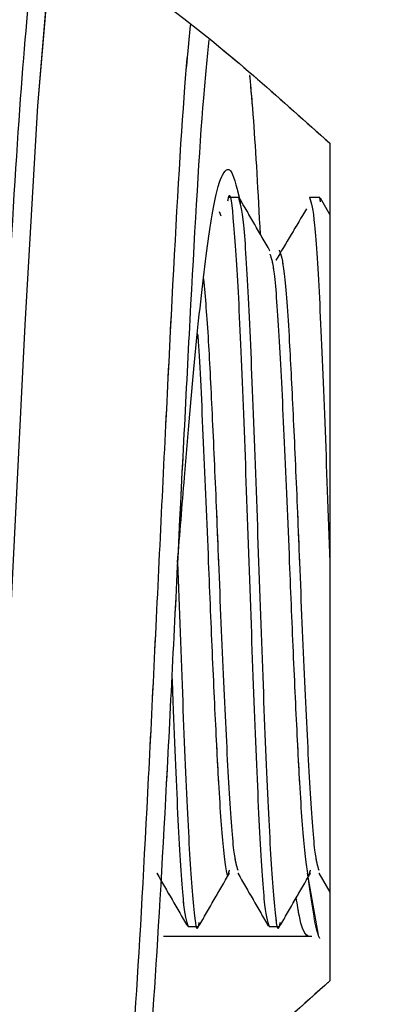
# Model space of a CAD drawing. Header units: inches. Extents: x 0.1 to 16.9, y 0.1 to 10.9.
# Tile 174 of 235: x 6.3947 to 6.4073, y 3.4503 to 3.4841. Entities that reach past the tile are written whole.
import ezdxf

# ---------------------------------------------------------------- set-up
doc = ezdxf.new("R2010")
doc.units = ezdxf.units.IN
doc.header["$MEASUREMENT"] = 0
doc.linetypes.add('PHANTOM', pattern=[0.5, 0.25, -0.05, 0.05, -0.05, 0.05, -0.05])
doc.layers.add('FORMAT', color=7, linetype='Continuous')
doc.styles.add('SLDTEXTSTYLE0', font='TXT', dxfattribs={"width": 0.75})
doc.dimstyles.new('SLDDIMSTYLE4', dxfattribs={"dimtxt": 0.125, "dimasz": 0.13, "dimexe": 0, "dimexo": 0.0625, "dimgap": 0.03125, "dimtad": 0, "dimtih": 1, "dimtoh": 1, "dimdec": 0, "dimlfac": 15, "dimrnd": 1e-09, "dimzin": 12, "dimdsep": 46, "dimtxsty": 'SLDTEXTSTYLE0', "dimsah": 1, "dimcen": 0.09, "dimadec": 0, "dimazin": 3, "dimtfac": 1, "dimtdec": 0, "dimtofl": 0, "dimtmove": 0, "dimatfit": 3, "dimfxl": 0, "dimfrac": 2, "dimtolj": 1, "dimtzin": 12, "dimarcsym": 0})
doc.dimstyles.new('SLDDIMSTYLE5', dxfattribs={"dimtxt": 0.125, "dimasz": 0.13, "dimexe": 0, "dimexo": 0.0625, "dimgap": 0.03125, "dimtad": 0, "dimtih": 1, "dimtoh": 1, "dimlfac": 15, "dimrnd": 1e-09, "dimzin": 4, "dimdsep": 46, "dimtxsty": 'SLDTEXTSTYLE0', "dimsah": 1, "dimcen": 0.09, "dimadec": 0, "dimazin": 1, "dimtfac": 1, "dimtmove": 0, "dimatfit": 0, "dimfxl": 0, "dimfrac": 2, "dimtolj": 1, "dimtzin": 12, "dimarcsym": 0})
doc.dimstyles.new('SLDDIMSTYLE6', dxfattribs={"dimtxt": 0.125, "dimasz": 0.13, "dimexe": 0, "dimexo": 0.0625, "dimgap": 0.03125, "dimtad": 0, "dimtih": 1, "dimtoh": 1, "dimdec": 0, "dimlfac": 15, "dimrnd": 1e-09, "dimzin": 12, "dimdsep": 46, "dimtxsty": 'SLDTEXTSTYLE0', "dimsah": 1, "dimcen": 0.09, "dimadec": 0, "dimazin": 3, "dimtfac": 1, "dimtdec": 3, "dimtofl": 0, "dimtmove": 0, "dimatfit": 3, "dimfxl": 0, "dimfrac": 2, "dimtolj": 1, "dimtzin": 12, "dimarcsym": 0})

# ---------------------------------------------------------------- blocks, each defined once
blk = doc.blocks.new('_D_21')
at = {"layer": 'FORMAT'}
for p, q in [((7.424901, 4.156452), (7.386815, 4.156452)), ((7.386815, 4.156452), (7.386815, 3.958014)), ((7.748165, 4.156452), (7.786251, 4.156452)), ((7.786251, 4.156452), (7.786251, 3.958014)), ((6.396999, 3.976417), (6.146999, 3.976417)), ((6.596999, 3.976417), (7.305283, 3.976417)), ((7.386815, 3.958014), (7.424901, 3.958014)), ((7.786251, 3.958014), (7.748165, 3.958014))]:
    blk.add_line(p, q, dxfattribs=at)
for points in [[(6.396999, 3.976417), (6.266999, 3.996417), (6.266999, 3.956417)], [(6.596999, 3.976417), (6.726999, 3.956417), (6.726999, 3.996417)]]:
    blk.add_solid(points, dxfattribs=at)
at = {"layer": 'FORMAT', "char_height": 0.125, "attachment_point": 1, "style": 'SLDTEXTSTYLE0'}
for s, insert in [('76.2', (7.424901, 4.119148)), ('%%c', (7.330643, 3.932125)), ('3.00', (7.519159, 3.932125))]:
    blk.add_mtext(s, dxfattribs=dict(at, insert=insert))
blk = doc.blocks.new('_D_22')
at = {"layer": 'FORMAT'}
for p, q in [((9.091028, 9.137114), (4.71536, 9.137114)), ((4.84036, 9.137114), (4.84036, 7.143799)), ((4.655638, 7.118408), (4.617552, 7.118408)), ((4.617552, 7.118408), (4.617552, 6.919971)), ((5.025082, 7.118408), (5.063168, 7.118408)), ((5.063168, 7.118408), (5.063168, 6.919971)), ((4.617552, 6.919971), (4.655638, 6.919971)), ((5.063168, 6.919971), (5.025082, 6.919971)), ((4.84036, 2.97379), (4.84036, 6.732948)), ((7.471999, 2.97379), (4.71536, 2.97379))]:
    blk.add_line(p, q, dxfattribs=at)
for points in [[(4.84036, 9.137114), (4.82036, 9.007114), (4.86036, 9.007114)], [(4.84036, 2.97379), (4.86036, 3.10379), (4.82036, 3.10379)]]:
    blk.add_solid(points, dxfattribs=at)
at = {"layer": 'FORMAT', "char_height": 0.125, "attachment_point": 1, "style": 'SLDTEXTSTYLE0'}
for s, insert in [('2348', (4.655638, 7.081104)), ('92', (4.747999, 6.894082))]:
    blk.add_mtext(s, dxfattribs=dict(at, insert=insert))
blk = doc.blocks.new('_D_23')
at = {"layer": 'FORMAT'}
for p, q in [((6.468857, 6.347295), (5.121368, 6.347295)), ((5.246368, 6.347295), (5.246368, 5.168048)), ((5.061646, 5.142657), (5.02356, 5.142657)), ((5.02356, 5.142657), (5.02356, 4.94422)), ((5.431091, 5.142657), (5.469176, 5.142657)), ((5.469176, 5.142657), (5.469176, 4.94422)), ((5.02356, 4.94422), (5.061646, 4.94422)), ((5.469176, 4.94422), (5.431091, 4.94422)), ((5.246368, 2.97379), (5.246368, 4.757197)), ((7.471999, 2.97379), (5.121368, 2.97379))]:
    blk.add_line(p, q, dxfattribs=at)
for points in [[(5.246368, 6.347295), (5.226368, 6.217295), (5.266368, 6.217295)], [(5.246368, 2.97379), (5.266368, 3.10379), (5.226368, 3.10379)]]:
    blk.add_solid(points, dxfattribs=at)
at = {"layer": 'FORMAT', "char_height": 0.125, "attachment_point": 1, "style": 'SLDTEXTSTYLE0'}
for s, insert in [('1285', (5.061646, 5.105353)), ('51', (5.154007, 4.91833))]:
    blk.add_mtext(s, dxfattribs=dict(at, insert=insert))

msp = doc.modelspace()

# ---------------------------------------------------------------- linework, layer by layer
at = {"color": 7, "linetype": 'Continuous', "lineweight": 25}
for p, q in [((6.405332, 3.479815), (6.405332, 3.451098)), ((6.402207, 3.477957), (6.40186, 3.477957)), ((6.404985, 3.477957), (6.404638, 3.477957)), ((6.405012, 3.477809), (6.404985, 3.477957)), ((6.405332, 3.477378), (6.40501, 3.477935)), ((6.401603, 3.477313), (6.401546, 3.477466)), ((6.400109, 3.465457), (6.400109, 3.465461)), ((6.40456, 3.45479), (6.404931, 3.452669)), ((6.404956, 3.454787), (6.405332, 3.454136)), ((6.400471, 3.452957), (6.400818, 3.452957)), ((6.403249, 3.452957), (6.403596, 3.452957))]:
    msp.add_line(p, q, dxfattribs=at)
at = {"color": 7, "linetype": 'PHANTOM', "lineweight": 18}
for p, q in [((6.405332, 3.479815), (6.405332, 3.451098)), ((6.405332, 3.479815), (6.405332, 3.451098)), ((6.405332, 3.479815), (6.405332, 3.451098)), ((6.402207, 3.477957), (6.40186, 3.477957)), ((6.402207, 3.477957), (6.40186, 3.477957)), ((6.402207, 3.477957), (6.40186, 3.477957)), ((6.404985, 3.477957), (6.404638, 3.477957)), ((6.404985, 3.477957), (6.404638, 3.477957)), ((6.404985, 3.477957), (6.404638, 3.477957)), ((6.405012, 3.477809), (6.404985, 3.477957)), ((6.405012, 3.477809), (6.404985, 3.477957)), ((6.405012, 3.477809), (6.404985, 3.477957)), ((6.405332, 3.477378), (6.40501, 3.477935)), ((6.405332, 3.477378), (6.40501, 3.477935)), ((6.405332, 3.477378), (6.40501, 3.477935)), ((6.400109, 3.465457), (6.400109, 3.465461)), ((6.400109, 3.465457), (6.400109, 3.465461)), ((6.400109, 3.465457), (6.400109, 3.465461)), ((6.40456, 3.45479), (6.404931, 3.452669)), ((6.40456, 3.45479), (6.404931, 3.452669)), ((6.404956, 3.454787), (6.405332, 3.454136)), ((6.404956, 3.454787), (6.405332, 3.454136)), ((6.404956, 3.454787), (6.405332, 3.454136)), ((6.400471, 3.452957), (6.400818, 3.452957)), ((6.400471, 3.452957), (6.400818, 3.452957)), ((6.400471, 3.452957), (6.400818, 3.452957)), ((6.403249, 3.452957), (6.403596, 3.452957)), ((6.403249, 3.452957), (6.403596, 3.452957)), ((6.403249, 3.452957), (6.403596, 3.452957))]:
    msp.add_line(p, q, dxfattribs=at)
at = {"color": 7, "linetype": 'Continuous', "lineweight": 25, "flags": 128}
msp.add_lwpolyline([(6.395876, 3.486817), (6.395736, 3.486199), (6.395307, 3.481096), (6.394871, 3.473594), (6.394439, 3.464838), (6.394009, 3.456169), (6.393571, 3.448932), (6.393142, 3.444239), (6.392709, 3.44279), (6.392709, 3.44279)], dxfattribs=at)
at = {"color": 7, "linetype": 'PHANTOM', "lineweight": 18, "flags": 128}
msp.add_lwpolyline([(6.395876, 3.486817), (6.395736, 3.486199), (6.395307, 3.481096), (6.394871, 3.473594), (6.394439, 3.464838), (6.394009, 3.456169), (6.393571, 3.448932), (6.393142, 3.444239), (6.392709, 3.44279), (6.392709, 3.44279)], dxfattribs=at)
msp.add_lwpolyline([(6.395876, 3.486817), (6.395736, 3.486199), (6.395307, 3.481096), (6.394871, 3.473594), (6.394439, 3.464838), (6.394009, 3.456169), (6.393571, 3.448932), (6.393142, 3.444239), (6.392709, 3.44279), (6.392709, 3.44279)], dxfattribs=at)
msp.add_lwpolyline([(6.395876, 3.486817), (6.395736, 3.486199), (6.395307, 3.481096), (6.394871, 3.473594), (6.394439, 3.464838), (6.394009, 3.456169), (6.393571, 3.448932), (6.393142, 3.444239), (6.392709, 3.44279), (6.392709, 3.44279)], dxfattribs=at)
at = {"color": 7, "linetype": 'Continuous', "lineweight": 25}
for points, knots in [([(6.405332, 3.451098), (6.403498, 3.449455), (6.399826, 3.446164), (6.392293, 3.44158), (6.383116, 3.437367), (6.373209, 3.434747), (6.364379, 3.433946), (6.357406, 3.434701), (6.351615, 3.436676), (6.347265, 3.439286), (6.343705, 3.442618), (6.340265, 3.447243), (6.337807, 3.452887), (6.336478, 3.458998), (6.33588, 3.4651), (6.336372, 3.472579), (6.338685, 3.480617), (6.342141, 3.486563), (6.346102, 3.490678), (6.350499, 3.493714), (6.355882, 3.49583), (6.363011, 3.496945), (6.371425, 3.496487), (6.38106, 3.494155), (6.390844, 3.490183), (6.399157, 3.485355), (6.403687, 3.481291), (6.405332, 3.479815)], [0, 0, 0, 0, 0.035497, 0.071069, 0.131693, 0.192323, 0.239533, 0.28668, 0.320181, 0.35364, 0.379798, 0.405928, 0.449219, 0.471057, 0.492887, 0.531919, 0.570016, 0.610827, 0.639832, 0.668873, 0.708087, 0.747359, 0.801796, 0.856295, 0.912266, 0.968144, 1, 1, 1, 1]), ([(6.392076, 3.443416), (6.392221, 3.443641), (6.39251, 3.444091), (6.392936, 3.448931), (6.393378, 3.456073), (6.393805, 3.46473), (6.394237, 3.473451), (6.394677, 3.481044), (6.3951, 3.485875), (6.395402, 3.487987), (6.395555, 3.487438), (6.395563, 3.487409)], [0, 0, 0, 0, 0.124277, 0.248344, 0.372517, 0.496756, 0.620854, 0.744912, 0.868947, 0.993249, 1, 1, 1, 1]), ([(6.398273, 3.445447), (6.39839, 3.446681), (6.398651, 3.449409), (6.399066, 3.456836), (6.399496, 3.465768), (6.399924, 3.474567), (6.400284, 3.481067), (6.400489, 3.4832), (6.400551, 3.483851)], [0, 0, 0, 0, 0.15685, 0.346987, 0.536964, 0.726819, 0.916636, 1, 1, 1, 1]), ([(6.401181, 3.483364), (6.401119, 3.482748), (6.400915, 3.480702), (6.400557, 3.474418), (6.400129, 3.465877), (6.399699, 3.457178), (6.399277, 3.44984), (6.399011, 3.447107), (6.398887, 3.445836)], [0, 0, 0, 0, 0.081197, 0.269745, 0.45834, 0.647011, 0.835889, 1, 1, 1, 1]), ([(6.402956, 3.476684), (6.402878, 3.478114), (6.402755, 3.480375), (6.402635, 3.481658), (6.402591, 3.482129)], [0, 0, 0, 0, 0.632741, 1, 1, 1, 1]), ([(6.400108, 3.465443), (6.400189, 3.466422), (6.400395, 3.468922), (6.400714, 3.472692), (6.401094, 3.47615), (6.401458, 3.478404), (6.401754, 3.478991), (6.402016, 3.478838), (6.402166, 3.478204), (6.402273, 3.477754)], [0, 0, 0, 0, 0.11035, 0.281937, 0.45361, 0.625149, 0.79683, 0.855829, 1, 1, 1, 1]), ([(6.401839, 3.477843), (6.401846, 3.477885), (6.401911, 3.478274), (6.402034, 3.477187), (6.402207, 3.474558), (6.402381, 3.470356), (6.402555, 3.465461), (6.402728, 3.460542), (6.402902, 3.456411), (6.403075, 3.45352), (6.403191, 3.453145), (6.403249, 3.452957)], [0, 0, 0, 0, 0.014764, 0.137918, 0.261073, 0.384227, 0.507382, 0.630536, 0.753691, 0.876845, 1, 1, 1, 1]), ([(6.403623, 3.453104), (6.403614, 3.453049), (6.403547, 3.452639), (6.403423, 3.453719), (6.403249, 3.456358), (6.403075, 3.460557), (6.402902, 3.465453), (6.402728, 3.470372), (6.402555, 3.474502), (6.402381, 3.477393), (6.402265, 3.477769), (6.402207, 3.477957)], [0, 0, 0, 0, 0.019006, 0.14163, 0.264254, 0.386879, 0.509503, 0.632127, 0.754751, 0.877376, 1, 1, 1, 1]), ([(6.403279, 3.476127), (6.403104, 3.476428), (6.402756, 3.477031), (6.402407, 3.477633), (6.402233, 3.477935)], [0, 0, 0, 0, 0.49994, 1, 1, 1, 1]), ([(6.404528, 3.477561), (6.404354, 3.477268), (6.404006, 3.476681), (6.403658, 3.476096), (6.403484, 3.475803)], [0, 0, 0, 0, 0.50001, 1, 1, 1, 1]), ([(6.403596, 3.476153), (6.403654, 3.475992), (6.40377, 3.475672), (6.403933, 3.47336), (6.404079, 3.47041), (6.404201, 3.467703), (6.404323, 3.464631), (6.404465, 3.461247), (6.404638, 3.457726), (6.404802, 3.455351), (6.404908, 3.455039), (6.404956, 3.454897)], [0, 0, 0, 0, 0.127573, 0.255146, 0.356653, 0.459441, 0.511043, 0.638616, 0.766188, 0.893761, 1, 1, 1, 1]), ([(6.403278, 3.476016), (6.403326, 3.475874), (6.403432, 3.475562), (6.403596, 3.473188), (6.40377, 3.469665), (6.403933, 3.465739), (6.404079, 3.46211), (6.404201, 3.45958), (6.404323, 3.457222), (6.404465, 3.455412), (6.40459, 3.454488), (6.404657, 3.454847), (6.404667, 3.454898)], [0, 0, 0, 0, 0.103876, 0.228784, 0.353692, 0.4786, 0.577987, 0.678629, 0.729152, 0.85406, 0.978968, 1, 1, 1, 1]), ([(6.401005, 3.475167), (6.401059, 3.474532), (6.401159, 3.473351), (6.401301, 3.47039), (6.401423, 3.467705), (6.401545, 3.46463), (6.401687, 3.461247), (6.40186, 3.457726), (6.402024, 3.455351), (6.40213, 3.455039), (6.402178, 3.454897)], [0, 0, 0, 0, 0.13689, 0.254512, 0.37362, 0.433414, 0.581241, 0.729067, 0.876894, 1, 1, 1, 1]), ([(6.4008, 3.473271), (6.400806, 3.473189), (6.40087, 3.472353), (6.400992, 3.469573), (6.401155, 3.465758), (6.401301, 3.462105), (6.401423, 3.45958), (6.401545, 3.457222), (6.401687, 3.455412), (6.401812, 3.454488), (6.40188, 3.454847), (6.401889, 3.454898)], [0, 0, 0, 0, 0.017235, 0.176406, 0.335577, 0.4622263, 0.5904744, 0.654857, 0.814028, 0.973199, 1, 1, 1, 1]), ([(6.400845, 3.453104), (6.400836, 3.453049), (6.40077, 3.452639), (6.400645, 3.453718), (6.400471, 3.456363), (6.400298, 3.460539), (6.40018, 3.463905), (6.400121, 3.465541), (6.400119, 3.465583)], [0, 0, 0, 0, 0.037067, 0.276224, 0.515381, 0.754538, 0.993695, 1, 1, 1, 1]), ([(6.399915, 3.461643), (6.399927, 3.461316), (6.399997, 3.45938), (6.400124, 3.456437), (6.400298, 3.453514), (6.400413, 3.453143), (6.400471, 3.452957)], [0, 0, 0, 0, 0.063265, 0.37551, 0.687755, 1, 1, 1, 1]), ([(6.3994, 3.454787), (6.399574, 3.454485), (6.399923, 3.453883), (6.400272, 3.45328), (6.400446, 3.452979)], [0, 0, 0, 0, 0.499941, 1, 1, 1, 1]), ([(6.400844, 3.452979), (6.401018, 3.45328), (6.401367, 3.453883), (6.401715, 3.454486), (6.40189, 3.454787)], [0, 0, 0, 0, 0.50006, 1, 1, 1, 1]), ([(6.402178, 3.454787), (6.402352, 3.454485), (6.402701, 3.453883), (6.40305, 3.45328), (6.403224, 3.452979)], [0, 0, 0, 0, 0.499941, 1, 1, 1, 1]), ([(6.403622, 3.452979), (6.403796, 3.45328), (6.404144, 3.453883), (6.404493, 3.454486), (6.404668, 3.454787)], [0, 0, 0, 0, 0.50006, 1, 1, 1, 1]), ([(6.404712, 3.452624), (6.404571, 3.452611), (6.404395, 3.452596), (6.404217, 3.453721), (6.404181, 3.453946)], [0, 0, 0, 0, 0.799664, 1, 1, 1, 1]), ([(6.404712, 3.452624), (6.403791, 3.452623), (6.402097, 3.452623), (6.400404, 3.452624), (6.399632, 3.452624)], [0, 0, 0, 0, 0.544139, 1, 1, 1, 1])]:
    msp.add_open_spline(points, degree=3, knots=knots, dxfattribs=at)
at = {"color": 7, "linetype": 'PHANTOM', "lineweight": 18}
for points, knots in [([(6.405332, 3.451098), (6.403498, 3.449455), (6.399826, 3.446164), (6.392293, 3.44158), (6.383116, 3.437367), (6.373209, 3.434747), (6.364379, 3.433946), (6.357406, 3.434701), (6.351615, 3.436676), (6.347265, 3.439286), (6.343705, 3.442618), (6.340265, 3.447243), (6.337807, 3.452887), (6.336478, 3.458998), (6.33588, 3.4651), (6.336372, 3.472579), (6.338685, 3.480617), (6.342141, 3.486563), (6.346102, 3.490678), (6.350499, 3.493714), (6.355882, 3.49583), (6.363011, 3.496945), (6.371425, 3.496487), (6.38106, 3.494155), (6.390844, 3.490183), (6.399157, 3.485355), (6.403687, 3.481291), (6.405332, 3.479815)], [0, 0, 0, 0, 0.035497, 0.071069, 0.131693, 0.192323, 0.239533, 0.28668, 0.320181, 0.35364, 0.379798, 0.405928, 0.449219, 0.471057, 0.492887, 0.531919, 0.570016, 0.610827, 0.639832, 0.668873, 0.708087, 0.747359, 0.801796, 0.856295, 0.912266, 0.968144, 1, 1, 1, 1]), ([(6.405332, 3.451098), (6.403498, 3.449455), (6.399826, 3.446164), (6.392293, 3.44158), (6.383116, 3.437367), (6.373209, 3.434747), (6.364379, 3.433946), (6.357406, 3.434701), (6.351615, 3.436676), (6.347265, 3.439286), (6.343705, 3.442618), (6.340265, 3.447243), (6.337807, 3.452887), (6.336478, 3.458998), (6.33588, 3.4651), (6.336372, 3.472579), (6.338685, 3.480617), (6.342141, 3.486563), (6.346102, 3.490678), (6.350499, 3.493714), (6.355882, 3.49583), (6.363011, 3.496945), (6.371425, 3.496487), (6.38106, 3.494155), (6.390844, 3.490183), (6.399157, 3.485355), (6.403687, 3.481291), (6.405332, 3.479815)], [0, 0, 0, 0, 0.035497, 0.071069, 0.131693, 0.192323, 0.239533, 0.28668, 0.320181, 0.35364, 0.379798, 0.405928, 0.449219, 0.471057, 0.492887, 0.531919, 0.570016, 0.610827, 0.639832, 0.668873, 0.708087, 0.747359, 0.801796, 0.856295, 0.912266, 0.968144, 1, 1, 1, 1]), ([(6.405332, 3.451098), (6.403498, 3.449455), (6.399826, 3.446164), (6.392293, 3.44158), (6.383116, 3.437367), (6.373209, 3.434747), (6.364379, 3.433946), (6.357406, 3.434701), (6.351615, 3.436676), (6.347265, 3.439286), (6.343705, 3.442618), (6.340265, 3.447243), (6.337807, 3.452887), (6.336478, 3.458998), (6.33588, 3.4651), (6.336372, 3.472579), (6.338685, 3.480617), (6.342141, 3.486563), (6.346102, 3.490678), (6.350499, 3.493714), (6.355882, 3.49583), (6.363011, 3.496945), (6.371425, 3.496487), (6.38106, 3.494155), (6.390844, 3.490183), (6.399157, 3.485355), (6.403687, 3.481291), (6.405332, 3.479815)], [0, 0, 0, 0, 0.035497, 0.071069, 0.131693, 0.192323, 0.239533, 0.28668, 0.320181, 0.35364, 0.379798, 0.405928, 0.449219, 0.471057, 0.492887, 0.531919, 0.570016, 0.610827, 0.639832, 0.668873, 0.708087, 0.747359, 0.801796, 0.856295, 0.912266, 0.968144, 1, 1, 1, 1]), ([(6.392076, 3.443416), (6.392221, 3.443641), (6.39251, 3.444091), (6.392936, 3.448931), (6.393378, 3.456073), (6.393805, 3.46473), (6.394237, 3.473451), (6.394677, 3.481044), (6.3951, 3.485875), (6.395402, 3.487987), (6.395555, 3.487438), (6.395563, 3.487409)], [0, 0, 0, 0, 0.124277, 0.248344, 0.372517, 0.496756, 0.620854, 0.744912, 0.868947, 0.993249, 1, 1, 1, 1]), ([(6.392076, 3.443416), (6.392221, 3.443641), (6.39251, 3.444091), (6.392936, 3.448931), (6.393378, 3.456073), (6.393805, 3.46473), (6.394237, 3.473451), (6.394677, 3.481044), (6.3951, 3.485875), (6.395402, 3.487987), (6.395555, 3.487438), (6.395563, 3.487409)], [0, 0, 0, 0, 0.124277, 0.2483438, 0.3725175, 0.4967564, 0.6208544, 0.7449121, 0.8689473, 0.9932494, 1, 1, 1, 1]), ([(6.392076, 3.443416), (6.392221, 3.443641), (6.39251, 3.444091), (6.392936, 3.448931), (6.393378, 3.456073), (6.393805, 3.46473), (6.394237, 3.473451), (6.394677, 3.481044), (6.3951, 3.485875), (6.395402, 3.487987), (6.395555, 3.487438), (6.395563, 3.487409)], [0, 0, 0, 0, 0.124277, 0.248344, 0.372517, 0.496756, 0.620854, 0.744912, 0.868947, 0.993249, 1, 1, 1, 1]), ([(6.398273, 3.445447), (6.39839, 3.446681), (6.398651, 3.449409), (6.399066, 3.456836), (6.399496, 3.465768), (6.399924, 3.474568), (6.400285, 3.481088), (6.400492, 3.483233), (6.400556, 3.483898)], [0, 0, 0, 0, 0.156557, 0.346338, 0.535961, 0.725461, 0.914924, 1, 1, 1, 1]), ([(6.398273, 3.445447), (6.39839, 3.446681), (6.398651, 3.449409), (6.399066, 3.456836), (6.399496, 3.465768), (6.399924, 3.474568), (6.400285, 3.481088), (6.400492, 3.483233), (6.400556, 3.483898)], [0, 0, 0, 0, 0.156557, 0.346338, 0.535961, 0.725461, 0.914924, 1, 1, 1, 1]), ([(6.398273, 3.445447), (6.39839, 3.446681), (6.398651, 3.449409), (6.399066, 3.456836), (6.399496, 3.465768), (6.399924, 3.474568), (6.400285, 3.481088), (6.400492, 3.483233), (6.400556, 3.483898)], [0, 0, 0, 0, 0.156557, 0.346338, 0.535961, 0.725461, 0.914924, 1, 1, 1, 1]), ([(6.401181, 3.483364), (6.401119, 3.482748), (6.400915, 3.480702), (6.400557, 3.474418), (6.400129, 3.465877), (6.399699, 3.457178), (6.399277, 3.44984), (6.399011, 3.447107), (6.398887, 3.445836)], [0, 0, 0, 0, 0.081197, 0.269745, 0.45834, 0.647011, 0.835889, 1, 1, 1, 1]), ([(6.401181, 3.483364), (6.401119, 3.482748), (6.400915, 3.480702), (6.400557, 3.474418), (6.400129, 3.465877), (6.399699, 3.457178), (6.399277, 3.44984), (6.399011, 3.447107), (6.398887, 3.445836)], [0, 0, 0, 0, 0.081197, 0.269745, 0.45834, 0.647011, 0.835889, 1, 1, 1, 1]), ([(6.401181, 3.483364), (6.401119, 3.482748), (6.400915, 3.480702), (6.400557, 3.474418), (6.400129, 3.465877), (6.399699, 3.457178), (6.399277, 3.44984), (6.399011, 3.447107), (6.398887, 3.445836)], [0, 0, 0, 0, 0.081197, 0.269745, 0.45834, 0.647011, 0.835889, 1, 1, 1, 1]), ([(6.402956, 3.476684), (6.402878, 3.478113), (6.402754, 3.480389), (6.402633, 3.48168), (6.402588, 3.482161)], [0, 0, 0, 0, 0.6280294, 1, 1, 1, 1]), ([(6.402956, 3.476684), (6.402878, 3.478113), (6.402754, 3.480389), (6.402633, 3.48168), (6.402588, 3.482161)], [0, 0, 0, 0, 0.6280294, 1, 1, 1, 1]), ([(6.402956, 3.476684), (6.402878, 3.478113), (6.402754, 3.480389), (6.402633, 3.48168), (6.402588, 3.482161)], [0, 0, 0, 0, 0.6280294, 1, 1, 1, 1]), ([(6.400108, 3.465443), (6.400189, 3.466422), (6.400395, 3.468922), (6.400714, 3.472692), (6.401094, 3.47615), (6.401458, 3.478404), (6.401754, 3.478991), (6.402016, 3.478838), (6.402166, 3.478204), (6.402273, 3.477754)], [0, 0, 0, 0, 0.11035, 0.281937, 0.45361, 0.625149, 0.79683, 0.855829, 1, 1, 1, 1]), ([(6.400108, 3.465443), (6.400189, 3.466422), (6.400395, 3.468922), (6.400714, 3.472692), (6.401094, 3.47615), (6.401458, 3.478404), (6.401754, 3.478991), (6.402016, 3.478838), (6.402166, 3.478204), (6.402273, 3.477754)], [0, 0, 0, 0, 0.11035, 0.281937, 0.45361, 0.625149, 0.79683, 0.855829, 1, 1, 1, 1]), ([(6.400108, 3.465443), (6.400189, 3.466422), (6.400395, 3.468922), (6.400714, 3.472692), (6.401094, 3.47615), (6.401458, 3.478404), (6.401754, 3.478991), (6.402015, 3.478839), (6.402164, 3.478212), (6.402269, 3.477769)], [0, 0, 0, 0, 0.110572, 0.282504, 0.454522, 0.626406, 0.798432, 0.85755, 1, 1, 1, 1]), ([(6.401839, 3.477843), (6.401846, 3.477885), (6.401911, 3.478274), (6.402034, 3.477187), (6.402207, 3.474558), (6.402381, 3.470356), (6.402555, 3.465461), (6.402728, 3.460542), (6.402902, 3.456411), (6.403075, 3.45352), (6.403191, 3.453145), (6.403249, 3.452957)], [0, 0, 0, 0, 0.014764, 0.137918, 0.261073, 0.384227, 0.507382, 0.630536, 0.753691, 0.876845, 1, 1, 1, 1]), ([(6.401839, 3.477843), (6.401846, 3.477885), (6.401911, 3.478274), (6.402034, 3.477187), (6.402207, 3.474558), (6.402381, 3.470356), (6.402555, 3.465461), (6.402728, 3.460542), (6.402902, 3.456411), (6.403075, 3.45352), (6.403191, 3.453145), (6.403249, 3.452957)], [0, 0, 0, 0, 0.014764, 0.137918, 0.261073, 0.384227, 0.507382, 0.630536, 0.753691, 0.876845, 1, 1, 1, 1]), ([(6.401839, 3.477843), (6.401846, 3.477885), (6.401911, 3.478274), (6.402034, 3.477187), (6.402207, 3.474558), (6.402381, 3.470356), (6.402555, 3.465461), (6.402728, 3.460542), (6.402902, 3.456411), (6.403075, 3.45352), (6.403191, 3.453145), (6.403249, 3.452957)], [0, 0, 0, 0, 0.014764, 0.137918, 0.261073, 0.384227, 0.507382, 0.630536, 0.753691, 0.876845, 1, 1, 1, 1]), ([(6.403623, 3.453104), (6.403614, 3.453049), (6.403547, 3.452639), (6.403423, 3.453719), (6.403249, 3.456358), (6.403075, 3.460557), (6.402902, 3.465453), (6.402728, 3.470372), (6.402555, 3.474502), (6.402381, 3.477393), (6.402265, 3.477769), (6.402207, 3.477957)], [0, 0, 0, 0, 0.019006, 0.14163, 0.264254, 0.386879, 0.509503, 0.632127, 0.754751, 0.877376, 1, 1, 1, 1]), ([(6.403623, 3.453104), (6.403614, 3.453049), (6.403547, 3.452639), (6.403423, 3.453719), (6.403249, 3.456358), (6.403075, 3.460557), (6.402902, 3.465453), (6.402728, 3.470372), (6.402555, 3.474502), (6.402381, 3.477393), (6.402265, 3.477769), (6.402207, 3.477957)], [0, 0, 0, 0, 0.019006, 0.14163, 0.264254, 0.386879, 0.509503, 0.632127, 0.754751, 0.877376, 1, 1, 1, 1]), ([(6.403623, 3.453104), (6.403614, 3.453049), (6.403547, 3.452639), (6.403423, 3.453719), (6.403249, 3.456358), (6.403075, 3.460557), (6.402902, 3.465453), (6.402728, 3.470372), (6.402555, 3.474502), (6.402381, 3.477393), (6.402265, 3.477769), (6.402207, 3.477957)], [0, 0, 0, 0, 0.019006, 0.14163, 0.264254, 0.386879, 0.509503, 0.632127, 0.754751, 0.877376, 1, 1, 1, 1]), ([(6.403279, 3.476127), (6.403104, 3.476428), (6.402756, 3.477031), (6.402407, 3.477633), (6.402233, 3.477935)], [0, 0, 0, 0, 0.49994, 1, 1, 1, 1]), ([(6.403279, 3.476127), (6.403104, 3.476428), (6.402756, 3.477031), (6.402407, 3.477633), (6.402233, 3.477935)], [0, 0, 0, 0, 0.49994, 1, 1, 1, 1]), ([(6.403279, 3.476127), (6.403104, 3.476428), (6.402756, 3.477031), (6.402407, 3.477633), (6.402233, 3.477935)], [0, 0, 0, 0, 0.49994, 1, 1, 1, 1]), ([(6.404528, 3.477561), (6.404354, 3.477268), (6.404006, 3.476681), (6.403658, 3.476096), (6.403484, 3.475803)], [0, 0, 0, 0, 0.50001, 1, 1, 1, 1]), ([(6.404528, 3.477561), (6.404354, 3.477268), (6.404006, 3.476681), (6.403658, 3.476096), (6.403484, 3.475803)], [0, 0, 0, 0, 0.50001, 1, 1, 1, 1]), ([(6.404528, 3.477561), (6.404354, 3.477268), (6.404006, 3.476681), (6.403658, 3.476096), (6.403484, 3.475803)], [0, 0, 0, 0, 0.50001, 1, 1, 1, 1]), ([(6.403596, 3.476153), (6.403654, 3.475992), (6.40377, 3.475672), (6.403933, 3.47336), (6.404079, 3.47041), (6.404201, 3.467703), (6.404323, 3.464631), (6.404465, 3.461247), (6.404638, 3.457726), (6.404802, 3.455351), (6.404908, 3.455039), (6.404956, 3.454897)], [0, 0, 0, 0, 0.127573, 0.255146, 0.356653, 0.459441, 0.511043, 0.638616, 0.766188, 0.893761, 1, 1, 1, 1]), ([(6.403596, 3.476153), (6.403654, 3.475992), (6.40377, 3.475672), (6.403933, 3.47336), (6.404079, 3.47041), (6.404201, 3.467703), (6.404323, 3.464631), (6.404465, 3.461247), (6.404638, 3.457726), (6.404802, 3.455351), (6.404908, 3.455039), (6.404956, 3.454897)], [0, 0, 0, 0, 0.127573, 0.255146, 0.356653, 0.459441, 0.511043, 0.638616, 0.766188, 0.893761, 1, 1, 1, 1]), ([(6.403596, 3.476153), (6.403654, 3.475992), (6.40377, 3.475672), (6.403933, 3.47336), (6.404079, 3.47041), (6.404201, 3.467703), (6.404323, 3.464631), (6.404465, 3.461247), (6.404638, 3.457726), (6.404802, 3.455351), (6.404908, 3.455039), (6.404956, 3.454897)], [0, 0, 0, 0, 0.127573, 0.255146, 0.356653, 0.459441, 0.511043, 0.638616, 0.766188, 0.893761, 1, 1, 1, 1]), ([(6.403278, 3.476016), (6.403326, 3.475874), (6.403432, 3.475562), (6.403596, 3.473188), (6.40377, 3.469665), (6.403933, 3.465739), (6.404079, 3.46211), (6.404201, 3.45958), (6.404323, 3.457222), (6.404465, 3.455412), (6.40459, 3.454488), (6.404657, 3.454847), (6.404667, 3.454898)], [0, 0, 0, 0, 0.103876, 0.228784, 0.353692, 0.4786, 0.577987, 0.678629, 0.729152, 0.85406, 0.978968, 1, 1, 1, 1]), ([(6.403278, 3.476016), (6.403326, 3.475874), (6.403432, 3.475562), (6.403596, 3.473188), (6.40377, 3.469665), (6.403933, 3.465739), (6.404079, 3.46211), (6.404201, 3.45958), (6.404323, 3.457222), (6.404465, 3.455412), (6.40459, 3.454488), (6.404657, 3.454847), (6.404667, 3.454898)], [0, 0, 0, 0, 0.103876, 0.228784, 0.353692, 0.4786, 0.577987, 0.678629, 0.729152, 0.85406, 0.978968, 1, 1, 1, 1]), ([(6.403278, 3.476016), (6.403326, 3.475874), (6.403432, 3.475562), (6.403596, 3.473188), (6.40377, 3.469665), (6.403933, 3.465739), (6.404079, 3.46211), (6.404201, 3.45958), (6.404323, 3.457222), (6.404465, 3.455412), (6.40459, 3.454488), (6.404657, 3.454847), (6.404667, 3.454898)], [0, 0, 0, 0, 0.103876, 0.228784, 0.353692, 0.4786, 0.577987, 0.678629, 0.729152, 0.85406, 0.978968, 1, 1, 1, 1]), ([(6.401005, 3.475167), (6.401059, 3.474532), (6.401159, 3.473351), (6.401301, 3.47039), (6.401423, 3.467705), (6.401545, 3.46463), (6.401687, 3.461247), (6.40186, 3.457726), (6.402024, 3.455351), (6.40213, 3.455039), (6.402178, 3.454897)], [0, 0, 0, 0, 0.13689, 0.254512, 0.37362, 0.433414, 0.581241, 0.729067, 0.876894, 1, 1, 1, 1]), ([(6.401005, 3.475167), (6.401059, 3.474532), (6.401159, 3.473351), (6.401301, 3.47039), (6.401423, 3.467705), (6.401545, 3.46463), (6.401687, 3.461247), (6.40186, 3.457726), (6.402024, 3.455351), (6.40213, 3.455039), (6.402178, 3.454897)], [0, 0, 0, 0, 0.13689, 0.254512, 0.37362, 0.433414, 0.581241, 0.729067, 0.876894, 1, 1, 1, 1]), ([(6.401005, 3.475167), (6.401059, 3.474532), (6.401159, 3.473351), (6.401301, 3.47039), (6.401423, 3.467705), (6.401545, 3.46463), (6.401687, 3.461247), (6.40186, 3.457726), (6.402024, 3.455351), (6.40213, 3.455039), (6.402178, 3.454897)], [0, 0, 0, 0, 0.13689, 0.254512, 0.37362, 0.433414, 0.581241, 0.729067, 0.876894, 1, 1, 1, 1]), ([(6.400798, 3.473291), (6.400805, 3.473203), (6.40087, 3.472362), (6.400992, 3.469574), (6.401155, 3.465757), (6.401301, 3.462105), (6.401423, 3.45958), (6.401545, 3.457222), (6.401687, 3.455412), (6.401812, 3.454488), (6.40188, 3.454847), (6.401889, 3.454898)], [0, 0, 0, 0, 0.018554, 0.177512, 0.336469, 0.462948, 0.591024, 0.65532, 0.814278, 0.973235, 1, 1, 1, 1]), ([(6.400798, 3.473291), (6.400805, 3.473203), (6.40087, 3.472362), (6.400992, 3.469574), (6.401155, 3.465757), (6.401301, 3.462105), (6.401423, 3.45958), (6.401545, 3.457222), (6.401687, 3.455412), (6.401812, 3.454488), (6.40188, 3.454847), (6.401889, 3.454898)], [0, 0, 0, 0, 0.018554, 0.177512, 0.336469, 0.462948, 0.591024, 0.65532, 0.814278, 0.973235, 1, 1, 1, 1]), ([(6.400798, 3.473291), (6.400805, 3.473203), (6.40087, 3.472362), (6.400992, 3.469574), (6.401155, 3.465757), (6.401301, 3.462105), (6.401423, 3.45958), (6.401545, 3.457222), (6.401687, 3.455412), (6.401812, 3.454488), (6.40188, 3.454847), (6.401889, 3.454898)], [0, 0, 0, 0, 0.018554, 0.177512, 0.336469, 0.462948, 0.591024, 0.65532, 0.814278, 0.973235, 1, 1, 1, 1]), ([(6.400845, 3.453104), (6.400836, 3.453049), (6.40077, 3.452639), (6.400645, 3.453718), (6.400471, 3.456363), (6.400298, 3.460539), (6.40018, 3.463905), (6.400121, 3.465541), (6.400119, 3.465583)], [0, 0, 0, 0, 0.0370672, 0.2762241, 0.515381, 0.7545379, 0.9936948, 1, 1, 1, 1]), ([(6.400845, 3.453104), (6.400836, 3.453049), (6.40077, 3.452639), (6.400645, 3.453718), (6.400471, 3.456363), (6.400298, 3.460538), (6.400182, 3.463863), (6.400124, 3.465458), (6.400124, 3.465459)], [0, 0, 0, 0, 0.037299, 0.277951, 0.518604, 0.759256, 0.999909, 1, 1, 1, 1]), ([(6.400845, 3.453104), (6.400836, 3.453049), (6.40077, 3.452639), (6.400645, 3.453718), (6.400471, 3.456363), (6.400298, 3.460538), (6.400182, 3.463863), (6.400124, 3.465458), (6.400124, 3.465459)], [0, 0, 0, 0, 0.037299, 0.2779514, 0.5186038, 0.7592562, 0.9999086, 1, 1, 1, 1]), ([(6.399915, 3.461642), (6.399927, 3.461316), (6.399997, 3.45938), (6.400124, 3.456437), (6.400298, 3.453514), (6.400413, 3.453143), (6.400471, 3.452957)], [0, 0, 0, 0, 0.063219, 0.375479, 0.68774, 1, 1, 1, 1]), ([(6.399915, 3.461642), (6.399927, 3.461316), (6.399997, 3.45938), (6.400124, 3.456437), (6.400298, 3.453514), (6.400413, 3.453143), (6.400471, 3.452957)], [0, 0, 0, 0, 0.063219, 0.375479, 0.68774, 1, 1, 1, 1]), ([(6.399915, 3.461642), (6.399927, 3.461316), (6.399997, 3.45938), (6.400124, 3.456437), (6.400298, 3.453514), (6.400413, 3.453143), (6.400471, 3.452957)], [0, 0, 0, 0, 0.063219, 0.375479, 0.68774, 1, 1, 1, 1]), ([(6.3994, 3.454787), (6.399574, 3.454485), (6.399923, 3.453883), (6.400272, 3.45328), (6.400446, 3.452979)], [0, 0, 0, 0, 0.499941, 1, 1, 1, 1]), ([(6.3994, 3.454787), (6.399574, 3.454485), (6.399923, 3.453883), (6.400272, 3.45328), (6.400446, 3.452979)], [0, 0, 0, 0, 0.499941, 1, 1, 1, 1]), ([(6.3994, 3.454787), (6.399574, 3.454485), (6.399923, 3.453883), (6.400272, 3.45328), (6.400446, 3.452979)], [0, 0, 0, 0, 0.499941, 1, 1, 1, 1]), ([(6.400844, 3.452979), (6.401018, 3.45328), (6.401367, 3.453883), (6.401715, 3.454486), (6.40189, 3.454787)], [0, 0, 0, 0, 0.50006, 1, 1, 1, 1]), ([(6.400844, 3.452979), (6.401018, 3.45328), (6.401367, 3.453883), (6.401715, 3.454486), (6.40189, 3.454787)], [0, 0, 0, 0, 0.50006, 1, 1, 1, 1]), ([(6.400844, 3.452979), (6.401018, 3.45328), (6.401367, 3.453883), (6.401715, 3.454486), (6.40189, 3.454787)], [0, 0, 0, 0, 0.5000598, 1, 1, 1, 1]), ([(6.402178, 3.454787), (6.402352, 3.454485), (6.402701, 3.453883), (6.40305, 3.45328), (6.403224, 3.452979)], [0, 0, 0, 0, 0.499941, 1, 1, 1, 1]), ([(6.402178, 3.454787), (6.402352, 3.454485), (6.402701, 3.453883), (6.40305, 3.45328), (6.403224, 3.452979)], [0, 0, 0, 0, 0.499941, 1, 1, 1, 1]), ([(6.402178, 3.454787), (6.402352, 3.454485), (6.402701, 3.453883), (6.40305, 3.45328), (6.403224, 3.452979)], [0, 0, 0, 0, 0.499941, 1, 1, 1, 1]), ([(6.403622, 3.452979), (6.403796, 3.45328), (6.404144, 3.453883), (6.404493, 3.454486), (6.404668, 3.454787)], [0, 0, 0, 0, 0.50006, 1, 1, 1, 1]), ([(6.403622, 3.452979), (6.403796, 3.45328), (6.404144, 3.453883), (6.404493, 3.454486), (6.404668, 3.454787)], [0, 0, 0, 0, 0.5000598, 1, 1, 1, 1]), ([(6.403622, 3.452979), (6.403796, 3.45328), (6.404144, 3.453883), (6.404493, 3.454486), (6.404668, 3.454787)], [0, 0, 0, 0, 0.50006, 1, 1, 1, 1]), ([(6.404586, 3.454645), (6.4047, 3.453802), (6.404836, 3.452808), (6.404972, 3.452584), (6.404992, 3.45255)], [0, 0, 0, 0, 0.848595, 1, 1, 1, 1]), ([(6.404712, 3.452624), (6.404571, 3.452611), (6.404395, 3.452596), (6.404217, 3.453721), (6.404181, 3.453946)], [0, 0, 0, 0, 0.799664, 1, 1, 1, 1]), ([(6.404712, 3.452624), (6.404571, 3.452611), (6.404395, 3.452596), (6.404217, 3.453721), (6.404181, 3.453946)], [0, 0, 0, 0, 0.799664, 1, 1, 1, 1]), ([(6.404712, 3.452624), (6.404571, 3.452611), (6.404395, 3.452596), (6.404217, 3.453721), (6.404181, 3.453946)], [0, 0, 0, 0, 0.7996644, 1, 1, 1, 1]), ([(6.404712, 3.452624), (6.403791, 3.452623), (6.402097, 3.452623), (6.400404, 3.452624), (6.399632, 3.452624)], [0, 0, 0, 0, 0.544139, 1, 1, 1, 1]), ([(6.404712, 3.452624), (6.403791, 3.452623), (6.402097, 3.452623), (6.400404, 3.452624), (6.399632, 3.452624)], [0, 0, 0, 0, 0.544139, 1, 1, 1, 1]), ([(6.404712, 3.452624), (6.403791, 3.452623), (6.402097, 3.452623), (6.400404, 3.452624), (6.399632, 3.452624)], [0, 0, 0, 0, 0.544139, 1, 1, 1, 1])]:
    msp.add_open_spline(points, degree=3, knots=knots, dxfattribs=at)
at = {"color": 7, "linetype": 'Continuous', "lineweight": 25}
msp.add_open_spline([(6.404638, 3.477957), (6.404696, 3.477769), (6.404812, 3.477393), (6.404985, 3.474503), (6.405159, 3.470371), (6.405274, 3.467095), (6.405332, 3.465457)], degree=3, dxfattribs=at)
at = {"color": 7, "linetype": 'PHANTOM', "lineweight": 18}
msp.add_open_spline([(6.404638, 3.477957), (6.404696, 3.477769), (6.404812, 3.477393), (6.404985, 3.474503), (6.405159, 3.470371), (6.405274, 3.467095), (6.405332, 3.465457)], degree=3, dxfattribs=at)
msp.add_open_spline([(6.404638, 3.477957), (6.404696, 3.477769), (6.404812, 3.477393), (6.404985, 3.474503), (6.405159, 3.470371), (6.405274, 3.467095), (6.405332, 3.465457)], degree=3, dxfattribs=at)
msp.add_open_spline([(6.404638, 3.477957), (6.404696, 3.477769), (6.404812, 3.477393), (6.404985, 3.474503), (6.405159, 3.470371), (6.405274, 3.467095), (6.405332, 3.465457)], degree=3, dxfattribs=at)

# ---------------------------------------------------------------- dimensions: what is measured, and where the dimension line sits
at = {"layer": 'FORMAT'}
for base, p1, dimstyle, picture, middle in [((4.84036, 2.97379), (9.141028, 9.137114), 'SLDDIMSTYLE6', '_D_22', (4.84036, 6.938374)), ((5.246368, 2.97379), (6.518857, 6.347295), 'SLDDIMSTYLE4', '_D_23', (5.246368, 4.962622))]:
    dim = msp.add_linear_dim(base=base, p1=p1, p2=(7.521999, 2.97379), angle=90, dimstyle=dimstyle, dxfattribs=at)
    dim.commit()
    dim.dimension.update_dxf_attribs({"geometry": picture, "text_midpoint": middle, "dimtype": 160})
dim = msp.add_linear_dim(base=(6.396999, 3.976417), p1=(6.596999, 2.56129), p2=(6.396999, 2.56129), text='%%c<>', dimstyle='SLDDIMSTYLE5', dxfattribs=at)
dim.commit()
dim.dimension.update_dxf_attribs({"geometry": '_D_21', "text_midpoint": (7.586533, 3.976417), "dimtype": 160})

doc.saveas('drawing.dxf')
